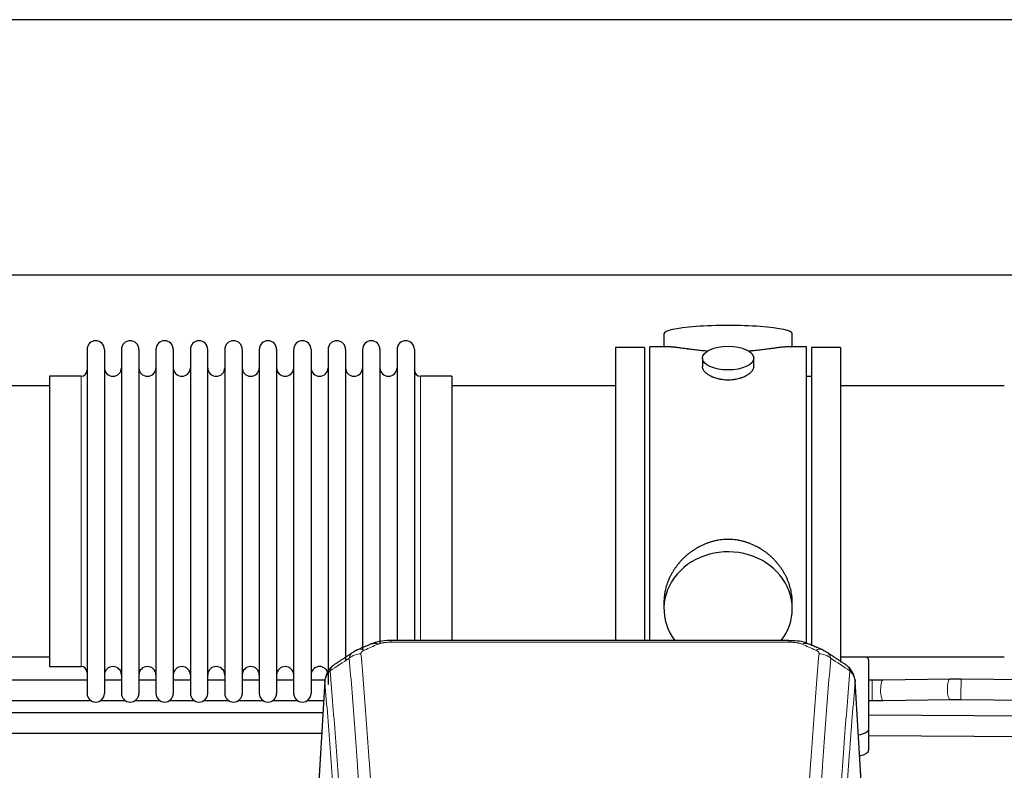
# Model space of a CAD drawing. Header units: inches. Extents: x 0 to 23760, y -13 to 16800.
# Tile 146 of 256: x 5411 to 5989, y 14036 to 14476. Entities that reach past the tile are written whole.
import ezdxf

# ---------------------------------------------------------------- set-up
doc = ezdxf.new("R2010")
doc.units = ezdxf.units.IN
doc.layers.add('1', color=7, linetype='Continuous', true_color=0xffffff)

msp = doc.modelspace()

# ---------------------------------------------------------------- linework, layer by layer
at = {"layer": '1', "color": 2, "linetype": 'Continuous', "lineweight": 25}
for p, q in [((7730.017, 14476.36), (3452.794, 14476.36)), ((7730.017, 14326.359), (3520.592, 14326.359)), ((5788.894, 14292.018), (5788.894, 14284.398)), ((5864.173, 14284.398), (5864.173, 14292.018)), ((5450.534, 14282.868), (5450.534, 14081.068)), ((5460.734, 14282.868), (5460.734, 14081.068)), ((5470.734, 14282.868), (5470.734, 14081.068)), ((5480.934, 14282.868), (5480.934, 14081.068)), ((5490.934, 14282.868), (5490.934, 14081.068)), ((5501.134, 14282.868), (5501.134, 14081.068)), ((5511.134, 14282.868), (5511.134, 14081.068)), ((5521.334, 14081.068), (5521.334, 14282.868)), ((5531.334, 14282.868), (5531.334, 14081.068)), ((5541.534, 14282.868), (5541.534, 14081.068)), ((5551.534, 14282.868), (5551.534, 14135.377)), ((5561.734, 14282.868), (5561.734, 14135.377)), ((5571.734, 14135.377), (5571.734, 14282.868)), ((5581.934, 14282.868), (5581.934, 14135.377)), ((5591.934, 14282.868), (5591.934, 14135.377)), ((5602.134, 14282.868), (5602.134, 14135.377)), ((5612.134, 14282.868), (5612.134, 14135.377)), ((5622.334, 14282.868), (5622.334, 14135.377)), ((5632.334, 14282.868), (5632.334, 14135.377)), ((5642.534, 14282.868), (5642.534, 14135.377)), ((5760.534, 14283.968), (5760.534, 14181.968)), ((5777.534, 14283.968), (5760.534, 14283.968)), ((5777.534, 14283.968), (5777.534, 14181.968)), ((5791.88, 14284.398), (5780.534, 14284.398)), ((5780.534, 14181.968), (5780.534, 14284.398)), ((5872.534, 14284.398), (5861.237, 14284.398)), ((5872.534, 14181.968), (5872.534, 14284.398)), ((5892.534, 14283.968), (5875.534, 14283.968)), ((5875.534, 14283.968), (5875.534, 14109.019)), ((5892.534, 14283.968), (5892.534, 14099.307)), ((5811.486, 14277.765), (5811.486, 14272.8)), ((5841.582, 14272.822), (5841.582, 14277.765)), ((5428.534, 14267.118), (5428.534, 14096.818)), ((5447.034, 14267.118), (5428.534, 14267.118)), ((5664.534, 14267.118), (5646.034, 14267.118)), ((5664.534, 14267.118), (5664.534, 14142.65)), ((5875.534, 14266.968), (5872.534, 14266.968)), ((5428.534, 14261.468), (5332.534, 14261.468)), ((5760.534, 14261.468), (5664.534, 14261.468)), ((5988.534, 14261.468), (5892.534, 14261.468)), ((5760.534, 14181.968), (5760.534, 14112.049)), ((5777.534, 14181.968), (5777.534, 14112.049)), ((5780.534, 14112.048), (5780.534, 14181.968)), ((5872.534, 14110.153), (5872.534, 14181.968)), ((5664.534, 14142.65), (5664.534, 14112.049)), ((5551.534, 14135.377), (5551.534, 14081.068)), ((5561.734, 14135.377), (5561.734, 14081.068)), ((5571.734, 14081.068), (5571.734, 14135.377)), ((5581.934, 14135.377), (5581.934, 14081.068)), ((5591.934, 14135.377), (5591.934, 14086.349)), ((5602.134, 14135.377), (5602.134, 14100.83)), ((5612.134, 14135.377), (5612.134, 14106.657)), ((5622.334, 14135.377), (5622.334, 14110.628)), ((5632.334, 14135.377), (5632.334, 14112.05)), ((5642.534, 14135.377), (5642.534, 14112.05)), ((5788.894, 14134.739), (5788.894, 14130.714)), ((5864.173, 14130.714), (5864.173, 14134.737)), ((5862.12, 14112.053), (5628.948, 14112.053)), ((5332.534, 14102.468), (5428.534, 14102.468)), ((5428.534, 14096.818), (5447.034, 14096.818)), ((5892.534, 14102.468), (5988.534, 14102.468)), ((5909.034, 14060.368), (5909.034, 14100.442)), ((5450.502, 14088.781), (5349.01, 14088.781)), ((5470.702, 14088.781), (5460.696, 14088.781)), ((5490.901, 14088.781), (5480.896, 14088.781)), ((5511.101, 14088.781), (5501.096, 14088.781)), ((5531.301, 14088.781), (5521.334, 14088.781)), ((5551.501, 14088.781), (5541.534, 14088.781)), ((5571.701, 14088.781), (5561.733, 14088.781)), ((5590.157, 14088.781), (5581.933, 14088.781)), ((5590.016, 14088.256), (5584.765, 14001.62)), ((5906.302, 14001.62), (5901.051, 14088.256)), ((5956.611, 14089.424), (5917.381, 14088.828)), ((6010.537, 14088.964), (5963.183, 14089.437)), ((5349.01, 14076.781), (5452.851, 14076.781)), ((5458.385, 14076.781), (5473.051, 14076.781)), ((5478.584, 14076.781), (5493.251, 14076.781)), ((5498.784, 14076.781), (5513.451, 14076.781)), ((5518.984, 14076.781), (5533.651, 14076.781)), ((5539.184, 14076.781), (5553.85, 14076.781)), ((5559.384, 14076.781), (5574.05, 14076.781)), ((5579.583, 14076.781), (5589.285, 14076.781)), ((5917.564, 14076.829), (5956.793, 14077.425)), ((5963.063, 14077.437), (6012.638, 14076.942)), ((6029.485, 14067.481), (5909.032, 14068.344)), ((5909.034, 14047.95), (5909.034, 14060.368)), ((5909.033, 14056.344), (6029.399, 14055.482))]:
    msp.add_line(p, q, dxfattribs=at)
at = {"layer": '1', "color": 110, "linetype": 'Continuous', "lineweight": 13}
for p, q in [((5447.034, 14267.118), (5447.034, 14096.818)), ((5646.034, 14267.118), (5646.034, 14142.65)), ((5646.034, 14142.65), (5646.034, 14112.049)), ((5628.948, 14112.052), (5628.948, 14111.1)), ((5862.12, 14111.1), (5628.948, 14111.1)), ((5862.12, 14112.051), (5862.12, 14111.1)), ((5590.018, 14087.634), (5584.77, 14001.044)), ((5906.297, 14001.044), (5901.05, 14087.634)), ((5911.056, 14076.781), (5911.056, 14088.781)), ((5917.564, 14076.829), (5917.564, 14076.829))]:
    msp.add_line(p, q, dxfattribs=at)
at = {"layer": '1', "color": 2, "linetype": 'Continuous', "lineweight": 25}
for centre, radius, start, end in [((5455.634, 14282.868), 5.1, 0, 180), ((5475.834, 14282.868), 5.1, 0, 180), ((5496.034, 14282.868), 5.1, 0, 180), ((5516.234, 14282.868), 5.1, 0, 180), ((5536.434, 14282.868), 5.1, 0, 180), ((5556.634, 14282.868), 5.1, 0, 180), ((5576.834, 14282.868), 5.1, 0, 180), ((5597.034, 14282.868), 5.1, 0, 180), ((5617.234, 14282.868), 5.1, 0, 180), ((5637.434, 14282.868), 5.1, 0, 180), ((5447.034, 14270.618), 3.5, 270, 0), ((5465.734, 14272.118), 5, 180, 0), ((5485.934, 14272.118), 5, 180, 0), ((5506.134, 14272.118), 5, 180, 0), ((5526.334, 14272.118), 5, 180, 0), ((5546.534, 14272.118), 5, 180, 0), ((5566.734, 14272.118), 5, 180, 0), ((5586.934, 14272.118), 5, 180, 0), ((5607.134, 14272.118), 5, 180, 0), ((5627.334, 14272.118), 5, 180, 0), ((5646.034, 14270.618), 3.5, 180, 270), ((5447.034, 14093.318), 3.5, 0, 90), ((5465.734, 14091.818), 5, 0, 180), ((5485.934, 14091.818), 5, 0, 180), ((5506.134, 14091.818), 5, 0, 180), ((5526.334, 14091.818), 5, 0, 180), ((5546.534, 14091.818), 5, 0, 180), ((5566.734, 14091.818), 5, 0, 180), ((5586.934, 14091.818), 5, 19.110937, 180), ((5455.634, 14081.068), 5.1, 180, 0), ((5475.834, 14081.068), 5.1, 180, 0), ((5496.034, 14081.068), 5.1, 180, 0), ((5516.234, 14081.068), 5.1, 180, 0), ((5536.434, 14081.068), 5.1, 180, 0), ((5556.634, 14081.068), 5.1, 180, 0), ((5576.834, 14081.068), 5.1, 180, 0)]:
    msp.add_arc(centre, radius, start, end, dxfattribs=at)
for centre, major_axis, ratio, start_param, end_param in [((5826.534, 14292.018), (37.64, 0), 0.1305262, 0, 3.1415927), ((5826.534, 14130.714), (37.64, 0), 0.8870108, 0, 3.7346664), ((5826.534, 14130.714), (37.64, 0), 0.8870108, 5.6900133, 6.2831853), ((5621.189, 14100.89), (3.953, -9.186), 0.6419268, 2.5510147, 3.1418997), ((5877.887, 14097.432), (3.975, 9.176), 0.6408251, 6.1305215, 6.2828467), ((5901.034, 14100.442), (-8, 0), 0.4617486, 3.1415927, 3.722063), ((5901.034, 14060.368), (-8, 0), 0.4617486, 1.81384, 3.1415927), ((5901.034, 14047.95), (-8, 0), 0.4617486, 1.911273, 3.1415927)]:
    msp.add_ellipse(centre, major_axis=major_axis, ratio=ratio, start_param=start_param, end_param=end_param, dxfattribs=at)
msp.add_ellipse((5826.534, 14277.765), major_axis=(15.048, 0), ratio=0.4617486, dxfattribs=at)
at = {"layer": '1', "color": 110, "linetype": 'Continuous', "lineweight": 13}
for centre, major_axis, ratio, start_param, end_param in [((5869.878, 14100.89), (-3.953, -9.186), 0.6419268, 3.1410059, 3.7321706), ((5611.208, 14095.24), (-9.964, -0.842), 0.9013977, 4.6363308, 5.3961502), ((5613.18, 14097.432), (3.975, -9.176), 0.6408251, 2.5472213, 3.141301), ((5877.887, 14097.432), (3.975, 9.176), 0.6408251, 6.2828467, 6.8775566), ((5879.859, 14095.24), (-9.964, 0.842), 0.9013977, 4.0286278, 4.7884472), ((5917.473, 14082.828), (0.091, -5.999), 0.2566072, 3.1415236, 4.7084911), ((5956.702, 14083.424), (0.091, -5.999), 0.2566072, 3.1292518, 4.7084911), ((5963.123, 14083.437), (-0.06, -6), 0.0000329, 0.0000003, 3.1415926), ((5917.473, 14082.828), (0.091, -5.999), 0.2566072, 4.7084911, 6.2831853), ((5956.702, 14083.424), (0.091, -5.999), 0.2566072, 4.7084911, 6.2805637)]:
    msp.add_ellipse(centre, major_axis=major_axis, ratio=ratio, start_param=start_param, end_param=end_param, dxfattribs=at)
at = {"layer": '1', "color": 2, "linetype": 'Continuous', "lineweight": 25}
for points, knots in [([(5814.662, 14281.809), (5814.659, 14281.809), (5814.657, 14281.809), (5814.581, 14281.815), (5814.507, 14281.821), (5814.359, 14281.833), (5814.139, 14281.851), (5813.334, 14281.918), (5812.038, 14282.035), (5810.356, 14282.202), (5808.719, 14282.379), (5807.126, 14282.564), (5805.576, 14282.754), (5804.572, 14282.883), (5803.954, 14282.964), (5803.831, 14282.98), (5803.586, 14283.012), (5803.221, 14283.06), (5802.862, 14283.108), (5802.152, 14283.203), (5801.228, 14283.328), (5799.907, 14283.509), (5798.649, 14283.68), (5797.455, 14283.839), (5796.701, 14283.935), (5796.152, 14284.004), (5795.881, 14284.037), (5795.617, 14284.068), (5795.442, 14284.088), (5795.355, 14284.099), (5794.926, 14284.148), (5794.266, 14284.219), (5793.357, 14284.304), (5792.529, 14284.363), (5791.892, 14284.391), (5791.537, 14284.397), (5791.414, 14284.397)], [0, 0, 0, 0, 0.0002215, 0.0002215, 0.0071429, 0.0071429, 0.0140642, 0.027907, 0.083278, 0.1386489, 0.1940199, 0.2493909, 0.3047619, 0.3601329, 0.3601329, 0.3739756, 0.3739756, 0.3878184, 0.4155039, 0.4155039, 0.4708749, 0.5262458, 0.5816168, 0.6369878, 0.6923588, 0.6923588, 0.7200443, 0.733887, 0.733887, 0.7477298, 0.7477298, 0.8031008, 0.8584718, 0.9138427, 0.9692137, 1, 1, 1, 1]), ([(5861.658, 14284.398), (5861.534, 14284.397), (5861.177, 14284.391), (5860.536, 14284.363), (5859.703, 14284.303), (5859.093, 14284.246), (5858.694, 14284.206), (5858.613, 14284.198), (5858.451, 14284.18), (5858.204, 14284.154), (5857.952, 14284.126), (5857.438, 14284.067), (5856.73, 14283.982), (5855.602, 14283.838), (5854.408, 14283.678), (5853.146, 14283.507), (5852.261, 14283.386), (5851.579, 14283.293), (5851.234, 14283.247), (5850.883, 14283.199), (5850.647, 14283.167), (5850.528, 14283.151), (5849.934, 14283.072), (5848.967, 14282.944), (5847.469, 14282.752), (5845.925, 14282.562), (5844.335, 14282.378), (5842.697, 14282.201), (5841.572, 14282.089), (5840.717, 14282.008), (5840.286, 14281.968), (5839.85, 14281.93), (5839.631, 14281.911), (5839.558, 14281.904), (5839.412, 14281.892), (5839.125, 14281.867), (5838.837, 14281.844), (5838.623, 14281.826)], [0, 0, 0, 0, 0.0313476, 0.0871263, 0.142905, 0.1986836, 0.1986836, 0.2126283, 0.2126283, 0.226573, 0.2544623, 0.2544623, 0.310241, 0.3660196, 0.4217983, 0.477577, 0.5333556, 0.5333556, 0.561245, 0.5751896, 0.5751896, 0.5891343, 0.5891343, 0.644913, 0.7006917, 0.7564703, 0.812249, 0.8680277, 0.9238063, 0.9238063, 0.9516957, 0.9656403, 0.9656403, 0.9726127, 0.9726127, 0.979585, 1, 1, 1, 1]), ([(5826.534, 14264.89), (5826.036, 14264.89), (5825.542, 14264.905), (5824.564, 14264.962), (5824.078, 14265.005), (5823.116, 14265.118), (5822.639, 14265.188), (5822.047, 14265.294), (5821.87, 14265.327), (5821.694, 14265.362), (5821.576, 14265.385), (5821.518, 14265.397), (5821.226, 14265.459), (5820.995, 14265.511), (5820.312, 14265.676), (5819.868, 14265.798), (5819.004, 14266.065), (5818.584, 14266.21), (5817.971, 14266.444), (5817.77, 14266.524), (5817.472, 14266.65), (5817.374, 14266.692), (5817.227, 14266.757), (5817.178, 14266.778), (5817.081, 14266.822), (5816.648, 14267.02), (5816.239, 14267.228), (5815.546, 14267.612), (5815.217, 14267.812), (5814.595, 14268.224), (5814.302, 14268.437), (5813.958, 14268.712), (5813.89, 14268.767), (5813.757, 14268.879), (5813.692, 14268.935), (5813.502, 14269.103), (5813.38, 14269.216), (5813.032, 14269.556), (5812.822, 14269.786), (5812.447, 14270.249), (5812.281, 14270.483), (5812.066, 14270.836), (5812, 14270.954), (5811.924, 14271.103), (5811.91, 14271.132), (5811.881, 14271.192), (5811.867, 14271.221), (5811.826, 14271.311), (5811.8, 14271.37), (5811.679, 14271.666), (5811.607, 14271.9), (5811.511, 14272.364), (5811.486, 14272.593), (5811.486, 14272.823), (5811.486, 14272.827), (5811.486, 14272.83)], [0, 0, 0, 0, 0.0624454, 0.0624454, 0.1248907, 0.1248907, 0.1873361, 0.1873361, 0.2029474, 0.2107531, 0.2107531, 0.2185588, 0.2185588, 0.2497814, 0.2497814, 0.3122268, 0.3122268, 0.3746722, 0.3746722, 0.4058948, 0.4058948, 0.4215062, 0.4215062, 0.4293119, 0.4293119, 0.4371175, 0.4995629, 0.4995629, 0.5620082, 0.5620082, 0.6244536, 0.6244536, 0.6400649, 0.6400649, 0.6556763, 0.6556763, 0.686899, 0.686899, 0.7493443, 0.7493443, 0.8117897, 0.8117897, 0.8430124, 0.8430124, 0.850818, 0.850818, 0.8586237, 0.8586237, 0.874235, 0.874235, 0.9366804, 0.9366804, 0.9991258, 0.9991258, 1, 1, 1, 1]), ([(5841.582, 14272.826), (5841.582, 14272.598), (5841.557, 14272.368), (5841.462, 14271.905), (5841.39, 14271.672), (5841.2, 14271.203), (5841.081, 14270.967), (5840.902, 14270.672), (5840.864, 14270.612), (5840.806, 14270.524), (5840.786, 14270.494), (5840.746, 14270.435), (5840.643, 14270.287), (5840.532, 14270.14), (5840.249, 14269.791), (5840.04, 14269.561), (5839.578, 14269.109), (5839.327, 14268.886), (5838.917, 14268.558), (5838.776, 14268.45), (5838.555, 14268.289), (5838.48, 14268.236), (5838.328, 14268.129), (5838.25, 14268.077), (5837.858, 14267.816), (5837.528, 14267.616), (5836.836, 14267.232), (5836.474, 14267.048), (5835.717, 14266.697), (5835.322, 14266.53), (5834.86, 14266.353), (5834.808, 14266.334), (5834.704, 14266.295), (5834.652, 14266.276), (5834.495, 14266.219), (5834.179, 14266.107), (5833.858, 14266.002), (5833.208, 14265.801), (5832.765, 14265.679), (5831.86, 14265.459), (5831.398, 14265.362), (5830.691, 14265.235), (5830.453, 14265.196), (5830.092, 14265.142), (5829.971, 14265.125), (5829.728, 14265.093), (5829.607, 14265.078), (5828.999, 14265.006), (5828.51, 14264.963), (5827.526, 14264.905), (5827.032, 14264.89), (5826.534, 14264.89)], [0, 0, 0, 0, 0.0621483, 0.0621483, 0.1246718, 0.1246718, 0.1871952, 0.1871952, 0.2028261, 0.2028261, 0.2106415, 0.2106415, 0.2184569, 0.2497186, 0.2497186, 0.3122421, 0.3122421, 0.3747655, 0.3747655, 0.4060273, 0.4060273, 0.4216581, 0.4216581, 0.437289, 0.437289, 0.4998124, 0.4998124, 0.5623359, 0.5623359, 0.6248593, 0.6248593, 0.6326748, 0.6326748, 0.6404902, 0.6404902, 0.656121, 0.6873828, 0.6873828, 0.7499062, 0.7499062, 0.8124297, 0.8124297, 0.8436914, 0.8436914, 0.8593222, 0.8593222, 0.8749531, 0.8749531, 0.9374766, 0.9374766, 1, 1, 1, 1]), ([(5864.173, 14134.701), (5864.173, 14135.234), (5864.158, 14135.77), (5864.113, 14136.589), (5864.089, 14136.939), (5864.059, 14137.29), (5864.047, 14137.431), (5864.04, 14137.501), (5864.02, 14137.713), (5863.947, 14138.416), (5863.774, 14139.68), (5863.454, 14141.357), (5863.046, 14143.027), (5862.55, 14144.688), (5861.966, 14146.342), (5861.518, 14147.438), (5861.219, 14148.121), (5861.159, 14148.258), (5861.036, 14148.53), (5860.849, 14148.937), (5860.655, 14149.341), (5860.257, 14150.144), (5859.701, 14151.203), (5858.793, 14152.755), (5857.81, 14154.27), (5856.753, 14155.747), (5855.999, 14156.706), (5855.414, 14157.416), (5855.216, 14157.651), (5854.914, 14158.001), (5854.812, 14158.117), (5854.608, 14158.348), (5854.095, 14158.923), (5853.144, 14159.928), (5851.819, 14161.207), (5850.438, 14162.424), (5849.001, 14163.578), (5847.506, 14164.668), (5846.471, 14165.351), (5845.68, 14165.847), (5845.413, 14166.009), (5845.077, 14166.208), (5845.01, 14166.248), (5844.875, 14166.327), (5844.672, 14166.444), (5843.927, 14166.869), (5842.692, 14167.522), (5841.012, 14168.309), (5839.299, 14169.011), (5837.553, 14169.627), (5835.773, 14170.155), (5834.564, 14170.448), (5833.648, 14170.644), (5833.341, 14170.705), (5832.956, 14170.777), (5832.879, 14170.791), (5832.725, 14170.819), (5832.493, 14170.86), (5831.644, 14171.002), (5830.254, 14171.186), (5828.401, 14171.333), (5826.547, 14171.383), (5824.693, 14171.335), (5822.838, 14171.189), (5821.601, 14171.025), (5820.828, 14170.902), (5820.674, 14170.877), (5820.364, 14170.823), (5819.902, 14170.74), (5819.442, 14170.648), (5818.527, 14170.453), (5817.317, 14170.161), (5815.535, 14169.634), (5813.784, 14169.017), (5812.064, 14168.313), (5810.937, 14167.786), (5810.101, 14167.368), (5809.823, 14167.226), (5809.477, 14167.043), (5809.339, 14166.969), (5809.064, 14166.82), (5808.313, 14166.404), (5807.111, 14165.691), (5805.563, 14164.669), (5804.069, 14163.58), (5802.63, 14162.424), (5801.243, 14161.203), (5800.355, 14160.345), (5799.865, 14159.85), (5799.811, 14159.794), (5799.703, 14159.684), (5799.649, 14159.628), (5799.488, 14159.461), (5799.167, 14159.126), (5798.854, 14158.787), (5798.237, 14158.103), (5797.438, 14157.177), (5796.313, 14155.745), (5795.259, 14154.272), (5794.277, 14152.758), (5793.367, 14151.205), (5792.809, 14150.142), (5792.476, 14149.469), (5792.41, 14149.334), (5792.281, 14149.064), (5792.089, 14148.658), (5791.905, 14148.251), (5791.549, 14147.436), (5791.103, 14146.345), (5790.521, 14144.697), (5790.026, 14143.04), (5789.617, 14141.373), (5789.296, 14139.696), (5789.141, 14138.571), (5789.063, 14137.867), (5789.049, 14137.726), (5789.022, 14137.444), (5788.984, 14137.023), (5788.955, 14136.603), (5788.91, 14135.778), (5788.895, 14135.235), (5788.894, 14134.696)], [0, 0, 0, 0, 0.0151373, 0.0151373, 0.0229562, 0.0249109, 0.0249109, 0.0268656, 0.0268656, 0.030775, 0.0464127, 0.0620504, 0.0776881, 0.0933258, 0.1089635, 0.1246012, 0.1246012, 0.1285107, 0.1285107, 0.1324201, 0.1402389, 0.1402389, 0.1558766, 0.1715144, 0.1871521, 0.2027898, 0.2184275, 0.2184275, 0.2262463, 0.2262463, 0.2301558, 0.2301558, 0.2340652, 0.2497029, 0.2653406, 0.2809783, 0.296616, 0.3122537, 0.3278914, 0.3278914, 0.3357103, 0.3357103, 0.337665, 0.337665, 0.3396197, 0.3435291, 0.3591668, 0.3748045, 0.3904422, 0.4060799, 0.4217176, 0.4373554, 0.4373554, 0.4451742, 0.4451742, 0.4471289, 0.4471289, 0.4490836, 0.4529931, 0.4686308, 0.4842685, 0.4999062, 0.5155439, 0.5311816, 0.5468193, 0.5468193, 0.5507287, 0.5507287, 0.5546381, 0.562457, 0.562457, 0.5780947, 0.5937324, 0.6093701, 0.6250078, 0.6406455, 0.6406455, 0.6484644, 0.6484644, 0.6504191, 0.6523738, 0.6562832, 0.6719209, 0.6875586, 0.7031963, 0.7188341, 0.7344718, 0.7501095, 0.7501095, 0.7520642, 0.7520642, 0.7540189, 0.7540189, 0.7579283, 0.7657472, 0.7657472, 0.7813849, 0.7970226, 0.8126603, 0.828298, 0.8439357, 0.8595734, 0.8595734, 0.8634828, 0.8634828, 0.8673923, 0.8752111, 0.8752111, 0.8908488, 0.9064865, 0.9221242, 0.9377619, 0.9533996, 0.9690373, 0.9690373, 0.9729468, 0.9729468, 0.9768562, 0.984675, 0.984675, 1, 1, 1, 1]), ([(5630.247, 14112.036), (5629.02, 14112.077), (5625.673, 14112.001), (5621.131, 14111.606), (5618.288, 14110.354), (5617.336, 14109.84)], [0, 0, 0, 0, 0.2689022, 0.746869, 1, 1, 1, 1]), ([(5873.776, 14109.963), (5873.267, 14110.234), (5871.171, 14111.217), (5867.204, 14111.865), (5863.771, 14112.012), (5862.117, 14111.935)], [0, 0, 0, 0, 0.1499654, 0.6035607, 1, 1, 1, 1]), ([(5882.71, 14106.115), (5883, 14105.999), (5883.277, 14105.875), (5883.606, 14105.706), (5883.671, 14105.672), (5883.799, 14105.602), (5883.862, 14105.567), (5884.049, 14105.458), (5884.169, 14105.384), (5884.289, 14105.305), (5884.292, 14105.303), (5884.295, 14105.301)], [0, 0, 0, 0, 0.496586, 0.496586, 0.6207325, 0.6207325, 0.744879, 0.744879, 0.9931719, 0.9931719, 1, 1, 1, 1]), ([(5594.959, 14097.444), (5594.439, 14097.071), (5593.381, 14096.162), (5592.018, 14094.379), (5590.965, 14092.224), (5590.548, 14090.698), (5590.413, 14089.924)], [0, 0, 0, 0, 0.2123708, 0.4683651, 0.7393635, 1, 1, 1, 1]), ([(5900.968, 14088.917), (5900.856, 14089.867), (5900.413, 14091.706), (5899.12, 14094.321), (5897.439, 14096.419), (5896.149, 14097.462), (5895.527, 14097.882)], [0, 0, 0, 0, 0.2790385, 0.5536712, 0.8024065, 1, 1, 1, 1]), ([(5590.018, 14087.634), (5590.017, 14087.645), (5590.016, 14087.669), (5590.014, 14087.704), (5590.012, 14087.739), (5590.011, 14087.774), (5590.01, 14087.809), (5590.009, 14087.844), (5590.008, 14087.879), (5590.008, 14087.914), (5590.007, 14087.949), (5590.007, 14087.984), (5590.008, 14088.018), (5590.008, 14088.053), (5590.009, 14088.087), (5590.01, 14088.122), (5590.011, 14088.156), (5590.013, 14088.191), (5590.014, 14088.225), (5590.016, 14088.259), (5590.018, 14088.294), (5590.021, 14088.328), (5590.023, 14088.362), (5590.026, 14088.396), (5590.029, 14088.43), (5590.033, 14088.464), (5590.036, 14088.498), (5590.04, 14088.531), (5590.044, 14088.565), (5590.048, 14088.599), (5590.052, 14088.632), (5590.057, 14088.666), (5590.062, 14088.699), (5590.067, 14088.733), (5590.073, 14088.766), (5590.078, 14088.8), (5590.084, 14088.833), (5590.09, 14088.866), (5590.096, 14088.899), (5590.103, 14088.932), (5590.109, 14088.965), (5590.116, 14088.998), (5590.123, 14089.031), (5590.131, 14089.064), (5590.138, 14089.096), (5590.146, 14089.129), (5590.154, 14089.161), (5590.163, 14089.194), (5590.171, 14089.226), (5590.18, 14089.259), (5590.189, 14089.291), (5590.198, 14089.323), (5590.207, 14089.355), (5590.217, 14089.388), (5590.227, 14089.42), (5590.237, 14089.451), (5590.247, 14089.483), (5590.257, 14089.515), (5590.268, 14089.547), (5590.279, 14089.579), (5590.29, 14089.61), (5590.301, 14089.642), (5590.313, 14089.673), (5590.324, 14089.704), (5590.334, 14089.731), (5590.34, 14089.746), (5590.342, 14089.751)], [0, 0, 0, 0, 0.0160287, 0.0320483, 0.0480589, 0.0640604, 0.080053, 0.0960364, 0.1120109, 0.1279763, 0.1439327, 0.1598801, 0.1758184, 0.1917478, 0.2076681, 0.2235794, 0.2394817, 0.255375, 0.2712593, 0.2871346, 0.3030009, 0.3188582, 0.3347065, 0.3505458, 0.3663762, 0.3821975, 0.3980099, 0.4138133, 0.4296077, 0.4453931, 0.4611696, 0.4769371, 0.4926957, 0.5084453, 0.5241859, 0.5399176, 0.5556403, 0.5713541, 0.5870589, 0.6027548, 0.6184418, 0.6341198, 0.6497889, 0.6654491, 0.6811003, 0.6967426, 0.712376, 0.7280004, 0.743616, 0.7592226, 0.7748203, 0.7904091, 0.8059891, 0.8215601, 0.8371222, 0.8526754, 0.8682197, 0.8837552, 0.8992817, 0.9147994, 0.9303082, 0.9458081, 0.9612991, 0.9767813, 0.9922546, 1, 1, 1, 1]), ([(5900.966, 14088.924), (5900.978, 14088.867), (5901.033, 14088.559), (5901.061, 14088.222), (5901.06, 14087.916), (5901.059, 14087.846), (5901.057, 14087.775), (5901.054, 14087.705), (5901.051, 14087.657), (5901.05, 14087.634)], [0, 0, 0, 0, 0.135601, 0.730798, 0.7844814, 0.8382432, 0.8920836, 0.9460025, 1, 1, 1, 1]), ([(5588.88, 14069.711), (5572.84, 14069.711), (5542.403, 14069.711), (5500.097, 14069.711), (5463.841, 14069.711), (5414.321, 14069.711), (5376.671, 14069.711), (5349.011, 14069.711)], [0, 0, 0, 0, 0.2006119, 0.3806677, 0.5291157, 0.654064, 1, 1, 1, 1]), ([(5349.011, 14057.711), (5355.303, 14057.711), (5372.595, 14057.711), (5404.199, 14057.711), (5447.166, 14057.711), (5500.128, 14057.711), (5548.234, 14057.711), (5578.685, 14057.711), (5588.141, 14057.711)], [0, 0, 0, 0, 0.0789327, 0.2169299, 0.3964927, 0.6179742, 0.8813744, 1, 1, 1, 1])]:
    msp.add_open_spline(points, degree=3, knots=knots, dxfattribs=at)
for points, degree in [([(5617.236, 14110.072), (5609.206, 14106.603)], 1), ([(5881.862, 14106.608), (5877.846, 14108.35), (5873.832, 14110.068)], 2), ([(5606.815, 14105.33), (5601.186, 14101.608), (5595.564, 14097.898)], 2), ([(5609.236, 14106.537), (5607.874, 14106.233), (5606.885, 14105.303)], 2), ([(5895.504, 14097.897), (5889.889, 14101.603), (5884.267, 14105.321)], 2), ([(5911.056, 14088.78), (5909.034, 14088.78)], 1), ([(5917.4, 14088.828), (5911.056, 14088.78)], 1), ([(5963.183, 14089.436), (5956.629, 14089.423)], 1), ([(5909.034, 14076.781), (5911.056, 14076.781)], 1), ([(5911.056, 14076.781), (5917.545, 14076.829)], 1), ([(5956.775, 14077.425), (5963.063, 14077.438)], 1)]:
    msp.add_open_spline(points, degree=degree, dxfattribs=at)
at = {"layer": '1', "color": 110, "linetype": 'Continuous', "lineweight": 13}
for points in [[(5621.189, 14109.933), (5618.52, 14108.779), (5615.85, 14107.622), (5613.18, 14106.461)], [(5877.887, 14106.461), (5875.217, 14107.622), (5872.548, 14108.779), (5869.878, 14109.933)], [(5604.325, 14101.67), (5600.573, 14099.194), (5596.822, 14096.721), (5593.073, 14094.25)], [(5897.994, 14094.25), (5894.245, 14096.721), (5890.495, 14099.194), (5886.742, 14101.67)]]:
    msp.add_open_spline(points, degree=3, dxfattribs=at)
for points, knots in [([(5621.189, 14109.933), (5621.315, 14109.987), (5621.444, 14110.039), (5621.646, 14110.114), (5621.714, 14110.139), (5621.852, 14110.187), (5621.922, 14110.21), (5622.274, 14110.325), (5622.568, 14110.407), (5623.178, 14110.557), (5623.494, 14110.625), (5623.902, 14110.7), (5623.984, 14110.715), (5624.149, 14110.743), (5624.231, 14110.757), (5624.48, 14110.797), (5624.646, 14110.821), (5625.147, 14110.889), (5625.484, 14110.928), (5626.164, 14110.992), (5626.506, 14111.019), (5627.196, 14111.06), (5627.543, 14111.075), (5628.242, 14111.095), (5628.594, 14111.1), (5628.948, 14111.1)], [0, 0, 0, 0, 0.0625, 0.0625, 0.09375, 0.09375, 0.125, 0.125, 0.25, 0.25, 0.375, 0.375, 0.40625, 0.40625, 0.4375, 0.4375, 0.5, 0.5, 0.625, 0.625, 0.75, 0.75, 0.875, 0.875, 1, 1, 1, 1]), ([(5862.12, 14111.1), (5862.474, 14111.1), (5862.827, 14111.095), (5863.268, 14111.082), (5863.356, 14111.079), (5863.532, 14111.073), (5863.62, 14111.07), (5863.884, 14111.058), (5864.059, 14111.049), (5864.581, 14111.017), (5864.925, 14110.991), (5865.608, 14110.925), (5865.946, 14110.886), (5866.613, 14110.795), (5866.943, 14110.742), (5867.309, 14110.674), (5867.349, 14110.666), (5867.43, 14110.65), (5867.551, 14110.627), (5867.828, 14110.569), (5868.06, 14110.516), (5868.514, 14110.403), (5868.806, 14110.321), (5869.362, 14110.14), (5869.628, 14110.041), (5869.878, 14109.933)], [0, 0, 0, 0, 0.125, 0.125, 0.15625, 0.15625, 0.1875, 0.1875, 0.25, 0.25, 0.375, 0.375, 0.5, 0.5, 0.625, 0.625, 0.640625, 0.640625, 0.65625, 0.6875, 0.75, 0.75, 0.875, 0.875, 1, 1, 1, 1]), ([(5604.325, 14101.67), (5604.361, 14101.915), (5604.415, 14102.153), (5604.503, 14102.444), (5604.521, 14102.502), (5604.561, 14102.617), (5604.582, 14102.674), (5604.648, 14102.843), (5604.696, 14102.955), (5604.852, 14103.283), (5605.094, 14103.705), (5605.401, 14104.096), (5605.657, 14104.379), (5605.769, 14104.494), (5605.888, 14104.606), (5605.936, 14104.651), (5605.96, 14104.673), (5606.034, 14104.739), (5606.083, 14104.783), (5606.338, 14104.997), (5606.556, 14105.159), (5606.797, 14105.317), (5606.806, 14105.323), (5606.815, 14105.329)], [0, 0, 0, 0, 0.1656246, 0.1656246, 0.2070308, 0.2070308, 0.2484369, 0.2484369, 0.3312492, 0.3312492, 0.4968738, 0.6624984, 0.6624984, 0.7453108, 0.7660138, 0.7660138, 0.7867169, 0.7867169, 0.8281231, 0.8281231, 0.9937477, 0.9937477, 1, 1, 1, 1]), ([(5611.208, 14104.259), (5611.2, 14104.362), (5611.202, 14104.464), (5611.219, 14104.591), (5611.223, 14104.616), (5611.233, 14104.667), (5611.239, 14104.693), (5611.258, 14104.769), (5611.273, 14104.819), (5611.329, 14104.969), (5611.377, 14105.068), (5611.497, 14105.262), (5611.569, 14105.358), (5611.696, 14105.499), (5611.741, 14105.546), (5611.813, 14105.616), (5611.838, 14105.639), (5611.889, 14105.685), (5611.915, 14105.708), (5612.05, 14105.821), (5612.168, 14105.908), (5612.424, 14106.076), (5612.562, 14106.157), (5612.857, 14106.314), (5613.014, 14106.389), (5613.18, 14106.461)], [0, 0, 0, 0, 0.125, 0.125, 0.15625, 0.15625, 0.1875, 0.1875, 0.25, 0.25, 0.375, 0.375, 0.5, 0.5, 0.5625, 0.5625, 0.59375, 0.59375, 0.625, 0.625, 0.75, 0.75, 0.875, 0.875, 1, 1, 1, 1]), ([(5611.208, 14104.259), (5611.766, 14097.64), (5612.866, 14084.149), (5614.474, 14063.165), (5615.516, 14048.676), (5616.287, 14037.621), (5616.669, 14032.047), (5617.048, 14026.403), (5617.299, 14022.624), (5617.424, 14020.727), (5618.048, 14011.203), (5618.539, 14003.461), (5619.264, 13991.666), (5619.504, 13987.704), (5619.98, 13979.721), (5620.216, 13975.7), (5620.918, 13963.547), (5621.839, 13947.105), (5622.729, 13930.187), (5623.167, 13921.608)], [0, 0, 0, 0, 0.125, 0.25, 0.375, 0.375, 0.4375, 0.46875, 0.46875, 0.5, 0.5, 0.625, 0.625, 0.6875, 0.6875, 0.75, 0.75, 0.875, 1, 1, 1, 1]), ([(5867.901, 13921.608), (5868.338, 13930.187), (5869.229, 13947.105), (5870.149, 13963.547), (5870.851, 13975.7), (5871.087, 13979.721), (5871.563, 13987.704), (5871.803, 13991.666), (5872.528, 14003.461), (5873.02, 14011.203), (5873.643, 14020.727), (5873.768, 14022.624), (5874.02, 14026.403), (5874.398, 14032.047), (5874.781, 14037.621), (5875.551, 14048.676), (5876.593, 14063.165), (5878.201, 14084.149), (5879.302, 14097.64), (5879.859, 14104.259)], [0, 0, 0, 0, 0.125, 0.25, 0.25, 0.3125, 0.3125, 0.375, 0.375, 0.5, 0.5, 0.53125, 0.53125, 0.5625, 0.625, 0.625, 0.75, 0.875, 1, 1, 1, 1]), ([(5877.887, 14106.461), (5878.054, 14106.389), (5878.211, 14106.313), (5878.398, 14106.214), (5878.434, 14106.194), (5878.506, 14106.154), (5878.542, 14106.134), (5878.646, 14106.072), (5878.713, 14106.03), (5878.906, 14105.903), (5879.14, 14105.729), (5879.331, 14105.546), (5879.457, 14105.404), (5879.496, 14105.356), (5879.55, 14105.284), (5879.568, 14105.259), (5879.601, 14105.211), (5879.617, 14105.186), (5879.693, 14105.063), (5879.741, 14104.964), (5879.814, 14104.765), (5879.839, 14104.665), (5879.865, 14104.463), (5879.868, 14104.362), (5879.859, 14104.259)], [0, 0, 0, 0, 0.125, 0.125, 0.15625, 0.15625, 0.1875, 0.1875, 0.25, 0.25, 0.375, 0.5, 0.5, 0.5625, 0.5625, 0.59375, 0.59375, 0.625, 0.625, 0.75, 0.75, 0.875, 0.875, 1, 1, 1, 1]), ([(5884.295, 14105.301), (5884.525, 14105.15), (5884.956, 14104.828), (5885.326, 14104.472), (5885.582, 14104.189), (5885.663, 14104.093), (5885.779, 14103.945), (5885.817, 14103.895), (5885.89, 14103.795), (5885.926, 14103.744), (5886.098, 14103.488), (5886.219, 14103.276), (5886.426, 14102.84), (5886.6, 14102.39), (5886.706, 14101.915), (5886.742, 14101.67)], [0, 0, 0, 0, 0.1647526, 0.331802, 0.331802, 0.4153268, 0.4153268, 0.4570892, 0.4570892, 0.4988515, 0.4988515, 0.665901, 0.665901, 0.8329505, 1, 1, 1, 1]), ([(5593.073, 14094.25), (5593.202, 14094.774), (5593.381, 14095.264), (5593.837, 14096.162), (5594.115, 14096.57), (5594.603, 14097.117), (5594.777, 14097.288), (5595.143, 14097.602), (5595.333, 14097.745), (5595.534, 14097.878)], [0, 0, 0, 0, 0.335226, 0.335226, 0.6704519, 0.6704519, 0.8380649, 0.8380649, 1, 1, 1, 1]), ([(5616.299, 13919.232), (5615.861, 13927.8), (5614.969, 13944.699), (5614.048, 13961.122), (5613.345, 13973.26), (5613.108, 13977.277), (5612.632, 13985.25), (5612.392, 13989.207), (5611.665, 14000.988), (5611.174, 14008.721), (5610.549, 14018.234), (5610.424, 14020.129), (5610.172, 14023.903), (5609.793, 14029.541), (5609.41, 14035.109), (5608.639, 14046.15), (5607.595, 14060.623), (5605.985, 14081.583), (5604.883, 14095.058), (5604.325, 14101.67)], [0, 0, 0, 0, 0.125, 0.25, 0.25, 0.3125, 0.3125, 0.375, 0.375, 0.5, 0.5, 0.53125, 0.53125, 0.5625, 0.625, 0.625, 0.75, 0.875, 1, 1, 1, 1]), ([(5886.742, 14101.67), (5886.184, 14095.058), (5885.082, 14081.583), (5883.472, 14060.623), (5882.429, 14046.15), (5881.657, 14035.109), (5881.274, 14029.541), (5880.895, 14023.903), (5880.644, 14020.129), (5880.518, 14018.234), (5879.894, 14008.721), (5879.402, 14000.988), (5878.676, 13989.207), (5878.436, 13985.25), (5877.959, 13977.277), (5877.723, 13973.26), (5877.02, 13961.122), (5876.098, 13944.699), (5875.207, 13927.8), (5874.768, 13919.232)], [0, 0, 0, 0, 0.125, 0.25, 0.375, 0.375, 0.4375, 0.46875, 0.46875, 0.5, 0.5, 0.625, 0.625, 0.6875, 0.6875, 0.75, 0.75, 0.875, 1, 1, 1, 1]), ([(5895.534, 14097.877), (5895.735, 14097.745), (5895.925, 14097.601), (5896.29, 14097.288), (5896.465, 14097.117), (5896.953, 14096.57), (5897.23, 14096.162), (5897.687, 14095.264), (5897.866, 14094.774), (5897.994, 14094.25)], [0, 0, 0, 0, 0.1617419, 0.1617419, 0.3293935, 0.3293935, 0.6646968, 0.6646968, 1, 1, 1, 1]), ([(5590.018, 14087.634), (5590.047, 14088.24), (5590.138, 14088.845), (5590.36, 14089.738), (5590.449, 14090.033), (5590.655, 14090.615), (5590.772, 14090.903), (5591.034, 14091.467), (5591.178, 14091.744), (5591.492, 14092.285), (5591.662, 14092.549), (5592.026, 14093.063), (5592.22, 14093.312), (5592.631, 14093.794), (5592.847, 14094.027), (5593.073, 14094.25)], [0, 0, 0, 0, 0.25, 0.25, 0.375, 0.375, 0.5, 0.5, 0.625, 0.625, 0.75, 0.75, 0.875, 0.875, 1, 1, 1, 1]), ([(5593.073, 14094.25), (5593.645, 14087.559), (5594.772, 14073.916), (5596.418, 14052.675), (5597.484, 14037.995), (5598.272, 14026.792), (5598.663, 14021.142), (5599.115, 14014.464), (5599.307, 14011.584), (5599.435, 14009.661), (5599.499, 14008.696), (5599.818, 14003.867), (5600.198, 13998.023), (5600.636, 13991.123), (5600.822, 13988.148), (5600.946, 13986.161), (5601.008, 13985.165), (5601.564, 13976.187), (5602.537, 13959.98), (5603.948, 13934.927), (5604.856, 13917.731), (5605.302, 13909.009)], [0, 0, 0, 0, 0.125, 0.25, 0.375, 0.375, 0.4375, 0.46875, 0.484375, 0.484375, 0.5, 0.5, 0.5625, 0.59375, 0.609375, 0.609375, 0.625, 0.625, 0.75, 0.875, 1, 1, 1, 1]), ([(5885.765, 13909.009), (5885.821, 13910.1), (5885.877, 13911.188), (5885.989, 13913.361), (5886.157, 13916.614), (5886.553, 13924.164), (5886.896, 13930.566), (5887.59, 13943.275), (5888.53, 13959.973), (5889.988, 13984.274), (5890.993, 13999.979), (5891.567, 14008.673), (5891.63, 14009.637), (5891.759, 14011.561), (5891.951, 14014.441), (5892.402, 14021.12), (5892.794, 14026.772), (5893.122, 14031.443), (5893.188, 14032.375), (5893.32, 14034.235), (5893.519, 14037.019), (5893.984, 14043.473), (5894.386, 14048.931), (5895.198, 14059.75), (5896.295, 14073.915), (5897.423, 14087.559), (5897.994, 14094.25)], [0, 0, 0, 0, 0.015625, 0.015625, 0.03125, 0.0625, 0.125, 0.125, 0.25, 0.375, 0.5, 0.5, 0.515625, 0.515625, 0.53125, 0.5625, 0.625, 0.625, 0.640625, 0.640625, 0.65625, 0.6875, 0.75, 0.75, 0.875, 1, 1, 1, 1]), ([(5897.994, 14094.25), (5898.221, 14094.027), (5898.437, 14093.794), (5898.847, 14093.312), (5899.041, 14093.063), (5899.405, 14092.549), (5899.575, 14092.285), (5899.89, 14091.744), (5900.034, 14091.467), (5900.295, 14090.903), (5900.412, 14090.615), (5900.618, 14090.033), (5900.707, 14089.738), (5900.93, 14088.845), (5901.02, 14088.24), (5901.05, 14087.634)], [0, 0, 0, 0, 0.125, 0.125, 0.25, 0.25, 0.375, 0.375, 0.5, 0.5, 0.625, 0.625, 0.75, 0.75, 1, 1, 1, 1]), ([(5602.213, 13902.948), (5601.768, 13911.642), (5600.862, 13928.784), (5599.456, 13953.758), (5598.486, 13969.916), (5597.931, 13978.866), (5597.869, 13979.859), (5597.745, 13981.84), (5597.559, 13984.806), (5597.123, 13991.685), (5596.744, 13997.511), (5596.426, 14002.326), (5596.362, 14003.288), (5596.235, 14005.206), (5596.043, 14008.077), (5595.593, 14014.735), (5595.202, 14020.368), (5594.416, 14031.539), (5593.353, 14046.175), (5591.712, 14067.357), (5590.588, 14080.961), (5590.018, 14087.634)], [0, 0, 0, 0, 0.125, 0.25, 0.375, 0.375, 0.390625, 0.390625, 0.40625, 0.4375, 0.5, 0.5, 0.515625, 0.515625, 0.53125, 0.5625, 0.625, 0.625, 0.75, 0.875, 1, 1, 1, 1]), ([(5901.05, 14087.634), (5900.48, 14080.961), (5899.355, 14067.355), (5898.261, 14053.23), (5897.452, 14042.442), (5897.05, 14037), (5896.586, 14030.565), (5896.389, 14027.789), (5896.257, 14025.934), (5896.191, 14025.005), (5895.864, 14020.348), (5895.473, 14014.712), (5895.023, 14008.053), (5894.831, 14005.182), (5894.703, 14003.263), (5894.64, 14002.302), (5894.067, 13993.634), (5893.066, 13977.977), (5891.611, 13953.75), (5890.205, 13928.782), (5889.299, 13911.642), (5888.854, 13902.948)], [0, 0, 0, 0, 0.125, 0.25, 0.25, 0.3125, 0.34375, 0.359375, 0.359375, 0.375, 0.375, 0.4375, 0.46875, 0.484375, 0.484375, 0.5, 0.5, 0.625, 0.75, 0.875, 1, 1, 1, 1])]:
    msp.add_open_spline(points, degree=3, knots=knots, dxfattribs=at)

doc.saveas('drawing.dxf')
